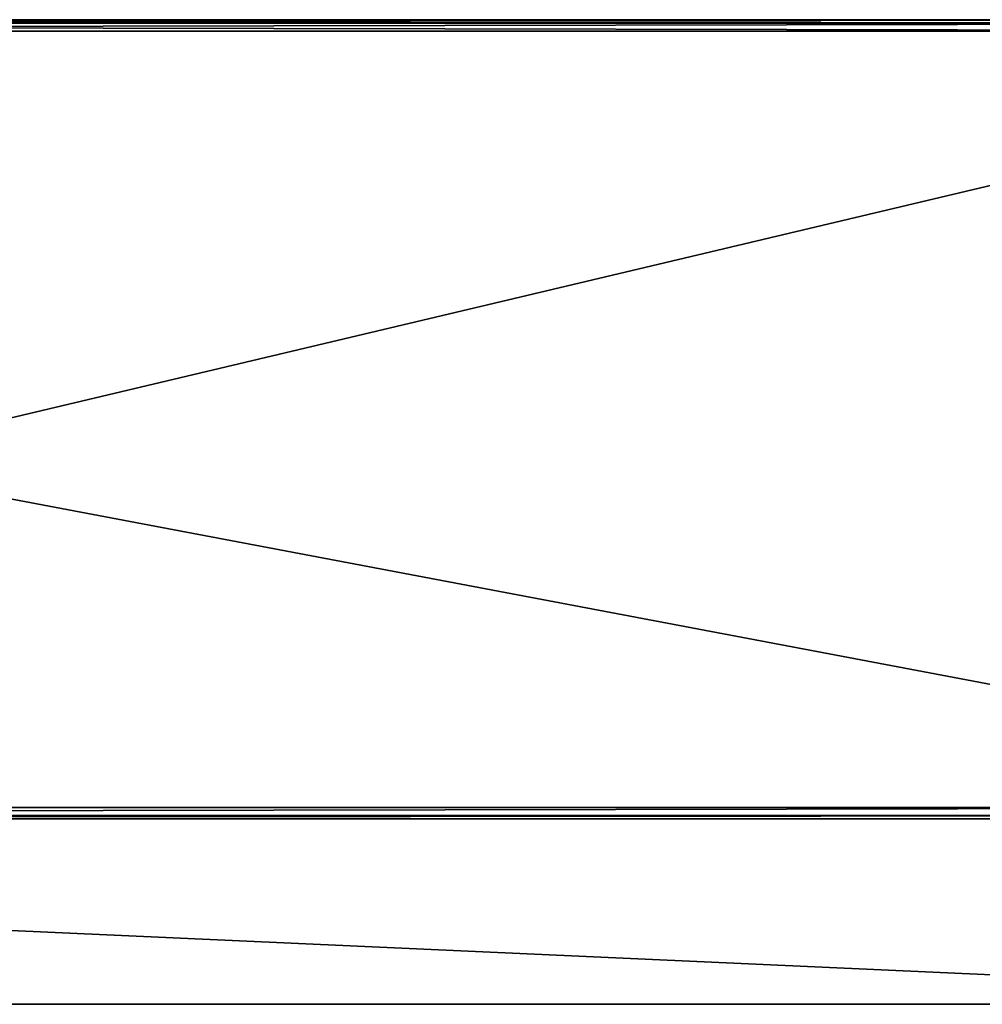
# Model space of a CAD drawing. Header units: millimetres. Extents: x -203 to 203, y -26 to 186.
# Tile 43 of 87: x 37 to 120, y 0 to 85. Entities that reach past the tile are written whole.
import ezdxf

# ---------------------------------------------------------------- set-up
doc = ezdxf.new("R2010")
doc.units = ezdxf.units.MM
doc.header["$LTSCALE"] = 52.148148
for name, color, linetype in [('10', 7, 'CONTINUOUS'), ('11', 7, 'CONTINUOUS'), ('12', 7, 'CONTINUOUS'), ('13', 7, 'CONTINUOUS'), ('15', 7, 'CONTINUOUS'), ('16', 7, 'CONTINUOUS'), ('17', 7, 'CONTINUOUS'), ('5', 7, 'CONTINUOUS'), ('7', 7, 'CONTINUOUS')]:
    doc.layers.add(name, color=color, linetype=linetype)

msp = doc.modelspace()

# ---------------------------------------------------------------- linework, layer by layer
at = {"layer": '10', "linetype": 'Continuous'}
for points in [[(177, 84.71, -431.887), (177, 85, -432.591), (-177, 84.71, -431.887), (177, 84.71, -431.887)], [(-177, 84.71, -431.887), (177, 85, -432.591), (-177, 85, -432.591), (-177, 84.71, -431.887)], [(177, 84.009, -431.591), (177, 84.71, -431.887), (-177, 84.009, -431.591), (177, 84.009, -431.591)], [(-177, 84.009, -431.591), (177, 84.71, -431.887), (-177, 84.71, -431.887), (-177, 84.009, -431.591)]]:
    msp.add_3dface(points, dxfattribs=at)
at = {"layer": '11', "linetype": 'Continuous'}
for points in [[(177, 16.991, -431.006), (177, 84.009, -431.591), (-177, 84.009, -431.591), (177, 16.991, -431.006)], [(177, 16.991, -431.006), (-177, 84.009, -431.591), (-177, 16.991, -431.006), (177, 16.991, -431.006)]]:
    msp.add_3dface(points, dxfattribs=at)
at = {"layer": '12', "linetype": 'Continuous'}
for points in [[(177, 16.29, -430.711), (177, 16.991, -431.006), (-177, 16.29, -430.711), (177, 16.29, -430.711)], [(177, 16.991, -431.006), (-177, 16.991, -431.006), (-177, 16.29, -430.711), (177, 16.991, -431.006)], [(177, 16, -430.007), (177, 16.29, -430.711), (-177, 16, -430.007), (177, 16, -430.007)], [(-177, 16, -430.007), (177, 16.29, -430.711), (-177, 16.29, -430.711), (-177, 16, -430.007)]]:
    msp.add_3dface(points, dxfattribs=at)
at = {"layer": '13', "linetype": 'Continuous'}
for points in [[(-177, 16), (177, 16), (177, 16, -430.007), (-177, 16)], [(-177, 16), (177, 16, -430.007), (-177, 16, -430.007), (-177, 16)]]:
    msp.add_3dface(points, dxfattribs=at)
at = {"layer": '15', "linetype": 'Continuous'}
for points in [[(177, 0, -447), (-177, 0, -447), (177, 84, -447), (177, 0, -447)], [(177, 84, -447), (-177, 0, -447), (-177, 84, -447), (177, 84, -447)]]:
    msp.add_3dface(points, dxfattribs=at)
at = {"layer": '16', "linetype": 'Continuous'}
for points in [[(177, 85, -446), (177, 84.707, -446.707), (-177, 85, -446), (177, 85, -446)], [(177, 84.707, -446.707), (-177, 84.707, -446.707), (-177, 85, -446), (177, 84.707, -446.707)], [(177, 84.707, -446.707), (177, 84, -447), (-177, 84.707, -446.707), (177, 84.707, -446.707)], [(177, 84, -447), (-177, 84, -447), (-177, 84.707, -446.707), (177, 84, -447)]]:
    msp.add_3dface(points, dxfattribs=at)
at = {"layer": '17', "linetype": 'Continuous'}
for points in [[(177, 85, -432.591), (177, 85, -446), (-177, 85, -446), (177, 85, -432.591)], [(-177, 85, -432.591), (177, 85, -432.591), (-177, 85, -446), (-177, 85, -432.591)]]:
    msp.add_3dface(points, dxfattribs=at)
at = {"layer": '5', "linetype": 'Continuous'}
for points in [[(177, 16), (-177, 16), (177, 0), (177, 16)], [(177, 0), (-177, 16), (30, 0), (177, 0)]]:
    msp.add_3dface(points, dxfattribs=at)
at = {"layer": '7', "linetype": 'Continuous'}
for points in [[(177, 0), (30, 0, -2.8), (-177, 0, -447), (177, 0)], [(177, 0, -447), (177, 0), (-177, 0, -447), (177, 0, -447)], [(30, 0, -2.8), (177, 0), (30, 0), (30, 0, -2.8)]]:
    msp.add_3dface(points, dxfattribs=at)

doc.saveas('drawing.dxf')
